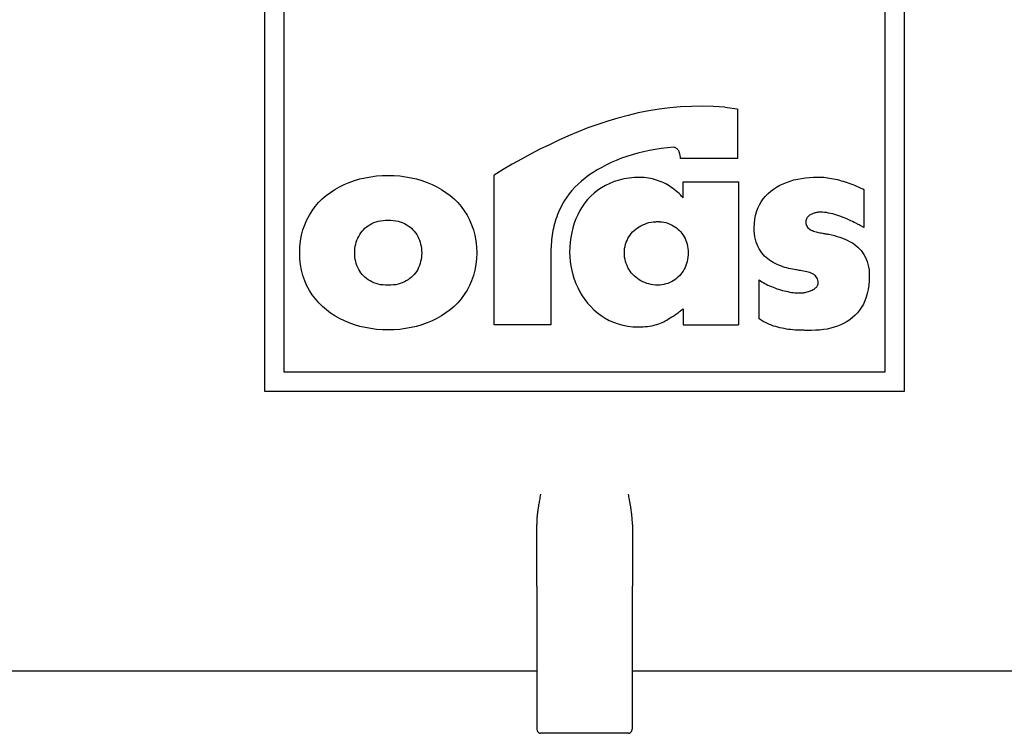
# Model space of a CAD drawing. Header units: millimetres. Extents: x 8 to 399, y 12 to 198.
# Tile 16 of 51: x 205.88 to 218.22, y 49.47 to 58.41. Entities that reach past the tile are written whole.
import ezdxf

# ---------------------------------------------------------------- set-up
doc = ezdxf.new("R2010")
doc.units = ezdxf.units.MM

msp = doc.modelspace()

# ---------------------------------------------------------------- linework, layer by layer
at = {"color": 7, "linetype": 'Continuous', "lineweight": 30}
for p, q in [((208.956, 53.749), (208.956, 61.762)), ((216.969, 61.762), (216.969, 53.749)), ((209.199, 53.992), (209.199, 61.519)), ((216.726, 61.519), (216.726, 53.992)), ((213.767, 57.266), (213.637, 57.24)), ((213.899, 57.287), (213.767, 57.266)), ((214.032, 57.304), (213.899, 57.287)), ((214.167, 57.316), (214.032, 57.304)), ((214.303, 57.323), (214.167, 57.316)), ((214.44, 57.324), (214.303, 57.323)), ((214.58, 57.32), (214.44, 57.324)), ((214.72, 57.311), (214.58, 57.32)), ((214.72, 57.311), (214.877, 57.294)), ((214.88, 57.292), (214.88, 56.669)), ((213.254, 57.139), (213.129, 57.097)), ((213.38, 57.176), (213.254, 57.139)), ((213.508, 57.21), (213.38, 57.176)), ((213.637, 57.24), (213.508, 57.21)), ((213.005, 57.052), (212.882, 57.004)), ((213.129, 57.097), (213.005, 57.052)), ((212.641, 56.9), (212.522, 56.843)), ((212.761, 56.953), (212.641, 56.9)), ((212.882, 57.004), (212.761, 56.953)), ((212.404, 56.785), (212.287, 56.724)), ((212.522, 56.843), (212.404, 56.785)), ((213.775, 56.771), (213.702, 56.755)), ((213.849, 56.784), (213.775, 56.771)), ((213.925, 56.796), (213.849, 56.784)), ((214.003, 56.805), (213.925, 56.796)), ((214.081, 56.811), (214.003, 56.805)), ((214.089, 56.809), (214.081, 56.811)), ((214.097, 56.807), (214.089, 56.809)), ((214.104, 56.804), (214.097, 56.807)), ((214.111, 56.8), (214.104, 56.804)), ((214.117, 56.796), (214.111, 56.8)), ((214.123, 56.792), (214.117, 56.796)), ((214.128, 56.787), (214.123, 56.792)), ((214.133, 56.782), (214.128, 56.787)), ((214.137, 56.776), (214.133, 56.782)), ((214.141, 56.77), (214.137, 56.776)), ((214.144, 56.764), (214.141, 56.77)), ((212.171, 56.661), (212.056, 56.597)), ((212.287, 56.724), (212.171, 56.661)), ((213.36, 56.646), (213.297, 56.619)), ((213.425, 56.672), (213.36, 56.646)), ((213.491, 56.695), (213.425, 56.672)), ((213.56, 56.717), (213.491, 56.695)), ((213.63, 56.737), (213.56, 56.717)), ((213.702, 56.755), (213.63, 56.737)), ((214.148, 56.757), (214.144, 56.764)), ((214.15, 56.75), (214.148, 56.757)), ((214.153, 56.743), (214.15, 56.75)), ((214.155, 56.736), (214.153, 56.743)), ((214.157, 56.728), (214.155, 56.736)), ((214.159, 56.721), (214.157, 56.728)), ((214.16, 56.713), (214.159, 56.721)), ((214.162, 56.706), (214.16, 56.713)), ((214.163, 56.698), (214.162, 56.706)), ((214.164, 56.691), (214.163, 56.698)), ((214.165, 56.683), (214.164, 56.691)), ((214.88, 56.669), (214.167, 56.669)), ((211.942, 56.531), (211.829, 56.463)), ((212.056, 56.597), (211.942, 56.531)), ((213.123, 56.527), (213.069, 56.494)), ((213.179, 56.559), (213.123, 56.527)), ((213.237, 56.59), (213.179, 56.559)), ((213.297, 56.619), (213.237, 56.59)), ((210.079, 56.394), (210.145, 56.413)), ((210.145, 56.413), (210.214, 56.429)), ((210.214, 56.429), (210.284, 56.442)), ((210.284, 56.442), (210.356, 56.451)), ((210.356, 56.451), (210.428, 56.456)), ((210.575, 56.456), (210.648, 56.451)), ((210.648, 56.451), (210.719, 56.442)), ((210.719, 56.442), (210.789, 56.429)), ((210.789, 56.429), (210.858, 56.413)), ((210.858, 56.413), (210.925, 56.394)), ((211.829, 54.584), (211.829, 56.463)), ((212.969, 56.424), (212.924, 56.387)), ((213.018, 56.459), (212.969, 56.424)), ((213.069, 56.494), (213.018, 56.459)), ((213.395, 56.398), (213.335, 56.38)), ((213.457, 56.413), (213.395, 56.398)), ((213.521, 56.423), (213.457, 56.413)), ((213.589, 56.43), (213.521, 56.423)), ((213.659, 56.432), (213.589, 56.43)), ((213.686, 56.431), (213.659, 56.432)), ((213.712, 56.43), (213.686, 56.431)), ((213.738, 56.427), (213.712, 56.43)), ((213.763, 56.424), (213.738, 56.427)), ((213.789, 56.419), (213.763, 56.424)), ((213.814, 56.414), (213.789, 56.419)), ((213.839, 56.408), (213.814, 56.414)), ((213.863, 56.4), (213.839, 56.408)), ((213.887, 56.392), (213.863, 56.4)), ((215.54, 56.387), (215.586, 56.401)), ((215.586, 56.401), (215.634, 56.412)), ((215.634, 56.412), (215.683, 56.421)), ((215.683, 56.421), (215.733, 56.428)), ((215.733, 56.428), (215.783, 56.433)), ((215.783, 56.433), (215.834, 56.436)), ((215.834, 56.436), (215.886, 56.437)), ((215.886, 56.437), (215.911, 56.437)), ((215.911, 56.437), (215.935, 56.436)), ((215.935, 56.436), (215.96, 56.434)), ((215.96, 56.434), (215.985, 56.432)), ((215.985, 56.432), (216.01, 56.429)), ((216.01, 56.429), (216.034, 56.425)), ((216.034, 56.425), (216.059, 56.421)), ((216.059, 56.421), (216.083, 56.416)), ((216.083, 56.416), (216.108, 56.411)), ((216.108, 56.411), (216.132, 56.405)), ((216.132, 56.405), (216.157, 56.399)), ((216.157, 56.399), (216.181, 56.392)), ((209.778, 56.245), (209.833, 56.281)), ((209.833, 56.281), (209.891, 56.315)), ((209.891, 56.315), (209.951, 56.344)), ((209.951, 56.344), (210.014, 56.371)), ((210.014, 56.371), (210.079, 56.394)), ((210.925, 56.394), (210.99, 56.371)), ((210.99, 56.371), (211.052, 56.344)), ((211.052, 56.344), (211.113, 56.315)), ((211.113, 56.315), (211.171, 56.281)), ((211.171, 56.281), (211.226, 56.245)), ((212.841, 56.309), (212.804, 56.269)), ((212.881, 56.348), (212.841, 56.309)), ((212.924, 56.387), (212.881, 56.348)), ((213.128, 56.271), (213.083, 56.236)), ((213.175, 56.304), (213.128, 56.271)), ((213.226, 56.332), (213.175, 56.304)), ((213.279, 56.358), (213.226, 56.332)), ((213.335, 56.38), (213.279, 56.358)), ((213.911, 56.383), (213.887, 56.392)), ((213.935, 56.373), (213.911, 56.383)), ((213.958, 56.363), (213.935, 56.373)), ((213.981, 56.351), (213.958, 56.363)), ((214.003, 56.339), (213.981, 56.351)), ((214.025, 56.326), (214.003, 56.339)), ((214.046, 56.312), (214.025, 56.326)), ((214.067, 56.297), (214.046, 56.312)), ((214.088, 56.282), (214.067, 56.297)), ((214.108, 56.266), (214.088, 56.282)), ((214.2, 56.175), (214.2, 56.379)), ((214.2, 56.379), (214.891, 56.379)), ((214.891, 56.379), (214.891, 54.586)), ((215.296, 56.26), (215.332, 56.287)), ((215.332, 56.287), (215.37, 56.311)), ((215.37, 56.311), (215.41, 56.334)), ((215.41, 56.334), (215.452, 56.354)), ((215.452, 56.354), (215.495, 56.371)), ((215.495, 56.371), (215.54, 56.387)), ((216.181, 56.392), (216.205, 56.385)), ((216.205, 56.385), (216.229, 56.377)), ((216.229, 56.377), (216.253, 56.369)), ((216.253, 56.369), (216.277, 56.361)), ((216.277, 56.361), (216.301, 56.352)), ((216.301, 56.352), (216.324, 56.343)), ((216.324, 56.343), (216.348, 56.334)), ((216.348, 56.334), (216.371, 56.324)), ((216.371, 56.324), (216.394, 56.315)), ((216.394, 56.315), (216.417, 56.304)), ((216.417, 56.304), (216.44, 56.294)), ((209.63, 56.117), (209.676, 56.163)), ((209.676, 56.163), (209.725, 56.205)), ((209.725, 56.205), (209.778, 56.245)), ((211.226, 56.245), (211.278, 56.205)), ((211.278, 56.205), (211.327, 56.163)), ((211.327, 56.163), (211.373, 56.117)), ((212.74, 56.187), (212.713, 56.145)), ((212.77, 56.228), (212.74, 56.187)), ((212.804, 56.269), (212.77, 56.228)), ((213.002, 56.157), (212.967, 56.113)), ((213.041, 56.198), (213.002, 56.157)), ((213.083, 56.236), (213.041, 56.198)), ((214.128, 56.249), (214.108, 56.266)), ((214.147, 56.231), (214.128, 56.249)), ((214.165, 56.213), (214.147, 56.231)), ((214.183, 56.194), (214.165, 56.213)), ((214.2, 56.175), (214.183, 56.194)), ((215.178, 56.128), (215.203, 56.164)), ((215.203, 56.164), (215.232, 56.199)), ((215.232, 56.199), (215.263, 56.23)), ((215.263, 56.23), (215.296, 56.26)), ((209.549, 56.015), (209.588, 56.067)), ((209.588, 56.067), (209.63, 56.117)), ((211.373, 56.117), (211.416, 56.067)), ((211.416, 56.067), (211.455, 56.015)), ((212.65, 56.026), (212.637, 55.997)), ((212.664, 56.055), (212.65, 56.026)), ((212.679, 56.085), (212.664, 56.055)), ((212.695, 56.115), (212.679, 56.085)), ((212.713, 56.145), (212.695, 56.115)), ((212.934, 56.066), (212.904, 56.017)), ((212.967, 56.113), (212.934, 56.066)), ((215.119, 56.003), (215.135, 56.047)), ((215.135, 56.047), (215.155, 56.089)), ((215.155, 56.089), (215.178, 56.128)), ((209.456, 55.84), (209.483, 55.901)), ((209.483, 55.901), (209.514, 55.96)), ((209.514, 55.96), (209.549, 56.015)), ((211.455, 56.015), (211.49, 55.96)), ((211.49, 55.96), (211.521, 55.901)), ((211.521, 55.901), (211.547, 55.84)), ((212.604, 55.909), (212.595, 55.881)), ((212.614, 55.938), (212.604, 55.909)), ((212.625, 55.967), (212.614, 55.938)), ((212.637, 55.997), (212.625, 55.967)), ((212.854, 55.913), (212.833, 55.858)), ((212.878, 55.966), (212.854, 55.913)), ((212.904, 56.017), (212.878, 55.966)), ((215.091, 55.856), (215.096, 55.908)), ((215.096, 55.908), (215.106, 55.957)), ((215.106, 55.957), (215.119, 56.003)), ((215.74, 55.903), (215.737, 55.892)), ((215.744, 55.912), (215.74, 55.903)), ((215.748, 55.921), (215.744, 55.912)), ((215.754, 55.929), (215.748, 55.921)), ((215.76, 55.937), (215.754, 55.929)), ((215.767, 55.944), (215.76, 55.937)), ((215.775, 55.951), (215.767, 55.944)), ((215.783, 55.958), (215.775, 55.951)), ((215.792, 55.963), (215.783, 55.958)), ((215.801, 55.969), (215.792, 55.963)), ((215.81, 55.973), (215.801, 55.969)), ((215.82, 55.978), (215.81, 55.973)), ((215.83, 55.982), (215.82, 55.978)), ((215.84, 55.985), (215.83, 55.982)), ((215.851, 55.988), (215.84, 55.985)), ((215.861, 55.991), (215.851, 55.988)), ((215.871, 55.993), (215.861, 55.991)), ((215.882, 55.995), (215.871, 55.993)), ((215.892, 55.996), (215.882, 55.995)), ((215.901, 55.997), (215.892, 55.996)), ((215.911, 55.997), (215.901, 55.997)), ((215.92, 55.998), (215.911, 55.997)), ((215.944, 55.997), (215.92, 55.998)), ((215.969, 55.995), (215.944, 55.997)), ((215.995, 55.992), (215.969, 55.995)), ((216.02, 55.987), (215.995, 55.992)), ((216.046, 55.982), (216.02, 55.987)), ((216.073, 55.975), (216.046, 55.982)), ((216.099, 55.968), (216.073, 55.975)), ((216.125, 55.96), (216.099, 55.968)), ((216.151, 55.951), (216.125, 55.96)), ((216.177, 55.942), (216.151, 55.951)), ((216.203, 55.932), (216.177, 55.942)), ((216.228, 55.922), (216.203, 55.932)), ((216.252, 55.912), (216.228, 55.922)), ((216.277, 55.901), (216.252, 55.912)), ((216.3, 55.89), (216.277, 55.901)), ((209.434, 55.775), (209.456, 55.84)), ((210.192, 55.777), (210.211, 55.795)), ((210.211, 55.795), (210.231, 55.812)), ((210.231, 55.812), (210.252, 55.828)), ((210.252, 55.828), (210.275, 55.842)), ((210.275, 55.842), (210.299, 55.855)), ((210.299, 55.855), (210.324, 55.866)), ((210.324, 55.866), (210.351, 55.876)), ((210.351, 55.876), (210.378, 55.884)), ((210.378, 55.884), (210.407, 55.89)), ((210.407, 55.89), (210.438, 55.895)), ((210.438, 55.895), (210.469, 55.898)), ((210.534, 55.898), (210.566, 55.895)), ((210.566, 55.895), (210.596, 55.89)), ((210.596, 55.89), (210.625, 55.884)), ((210.625, 55.884), (210.653, 55.876)), ((210.653, 55.876), (210.679, 55.866)), ((210.679, 55.866), (210.705, 55.855)), ((210.705, 55.855), (210.729, 55.842)), ((210.729, 55.842), (210.751, 55.828)), ((210.751, 55.828), (210.773, 55.812)), ((210.773, 55.812), (210.793, 55.795)), ((210.793, 55.795), (210.811, 55.777)), ((211.547, 55.84), (211.57, 55.775)), ((212.573, 55.794), (212.567, 55.766)), ((212.579, 55.823), (212.573, 55.794)), ((212.587, 55.852), (212.579, 55.823)), ((212.595, 55.881), (212.587, 55.852)), ((212.816, 55.801), (212.802, 55.742)), ((212.833, 55.858), (212.816, 55.801)), ((213.584, 55.767), (213.604, 55.784)), ((213.604, 55.784), (213.625, 55.8)), ((213.625, 55.8), (213.646, 55.814)), ((213.646, 55.814), (213.669, 55.827)), ((213.669, 55.827), (213.693, 55.839)), ((213.693, 55.839), (213.717, 55.849)), ((213.717, 55.849), (213.743, 55.858)), ((213.743, 55.858), (213.769, 55.866)), ((213.769, 55.866), (213.796, 55.871)), ((213.796, 55.871), (213.823, 55.876)), ((213.823, 55.876), (213.851, 55.878)), ((213.906, 55.878), (213.932, 55.876)), ((213.932, 55.876), (213.957, 55.871)), ((213.957, 55.871), (213.982, 55.866)), ((213.982, 55.866), (214.006, 55.858)), ((214.006, 55.858), (214.03, 55.849)), ((214.03, 55.849), (214.052, 55.839)), ((214.052, 55.839), (214.074, 55.827)), ((214.074, 55.827), (214.095, 55.814)), ((214.095, 55.814), (214.115, 55.8)), ((214.115, 55.8), (214.133, 55.784)), ((214.133, 55.784), (214.151, 55.767)), ((215.089, 55.802), (215.091, 55.856)), ((215.09, 55.762), (215.089, 55.802)), ((215.736, 55.882), (215.735, 55.871)), ((215.735, 55.871), (215.736, 55.856)), ((215.737, 55.892), (215.736, 55.882)), ((215.736, 55.856), (215.739, 55.842)), ((215.739, 55.842), (215.744, 55.829)), ((215.744, 55.829), (215.751, 55.818)), ((215.751, 55.818), (215.759, 55.807)), ((215.759, 55.807), (215.768, 55.797)), ((215.768, 55.797), (215.779, 55.789)), ((215.779, 55.789), (215.791, 55.781)), ((215.791, 55.781), (215.804, 55.773)), ((216.322, 55.88), (216.3, 55.89)), ((216.344, 55.869), (216.322, 55.88)), ((216.365, 55.859), (216.344, 55.869)), ((209.403, 55.638), (209.416, 55.708)), ((209.416, 55.708), (209.434, 55.775)), ((210.11, 55.647), (210.12, 55.671)), ((210.12, 55.671), (210.132, 55.694)), ((210.132, 55.694), (210.145, 55.716)), ((210.145, 55.716), (210.159, 55.738)), ((210.159, 55.738), (210.175, 55.758)), ((210.175, 55.758), (210.192, 55.777)), ((210.811, 55.777), (210.829, 55.758)), ((210.829, 55.758), (210.844, 55.738)), ((210.844, 55.738), (210.859, 55.716)), ((210.859, 55.716), (210.872, 55.694)), ((210.872, 55.694), (210.883, 55.671)), ((210.883, 55.671), (210.893, 55.647)), ((211.57, 55.775), (211.587, 55.708)), ((211.587, 55.708), (211.6, 55.638)), ((212.553, 55.679), (212.55, 55.65)), ((212.557, 55.708), (212.553, 55.679)), ((212.562, 55.737), (212.557, 55.708)), ((212.567, 55.766), (212.562, 55.737)), ((212.791, 55.682), (212.783, 55.62)), ((212.802, 55.742), (212.791, 55.682)), ((213.495, 55.644), (213.506, 55.667)), ((213.506, 55.667), (213.519, 55.689)), ((213.519, 55.689), (213.533, 55.71)), ((213.533, 55.71), (213.549, 55.73)), ((213.549, 55.73), (213.566, 55.749)), ((213.566, 55.749), (213.584, 55.767)), ((214.151, 55.767), (214.168, 55.749)), ((214.168, 55.749), (214.183, 55.73)), ((214.183, 55.73), (214.198, 55.71)), ((214.198, 55.71), (214.211, 55.689)), ((214.211, 55.689), (214.222, 55.667)), ((214.222, 55.667), (214.233, 55.644)), ((215.093, 55.724), (215.09, 55.762)), ((215.098, 55.689), (215.093, 55.724)), ((215.105, 55.655), (215.098, 55.689)), ((215.114, 55.623), (215.105, 55.655)), ((215.804, 55.773), (215.818, 55.767)), ((215.818, 55.767), (215.833, 55.761)), ((215.833, 55.761), (215.848, 55.756)), ((215.848, 55.756), (215.864, 55.751)), ((215.864, 55.751), (215.88, 55.747)), ((215.88, 55.747), (215.896, 55.743)), ((215.896, 55.743), (215.912, 55.74)), ((215.912, 55.74), (215.928, 55.737)), ((215.928, 55.737), (215.944, 55.734)), ((216.001, 55.725), (216.014, 55.723)), ((216.014, 55.723), (216.025, 55.72)), ((216.025, 55.72), (216.061, 55.713)), ((216.061, 55.713), (216.096, 55.704)), ((216.096, 55.704), (216.13, 55.694)), ((216.13, 55.694), (216.163, 55.684)), ((216.163, 55.684), (216.195, 55.673)), ((216.195, 55.673), (216.226, 55.66)), ((216.226, 55.66), (216.256, 55.647)), ((209.393, 55.488), (209.396, 55.564)), ((209.396, 55.564), (209.403, 55.638)), ((210.083, 55.516), (210.085, 55.543)), ((210.085, 55.543), (210.089, 55.57)), ((210.089, 55.57), (210.095, 55.596)), ((210.095, 55.596), (210.102, 55.622)), ((210.102, 55.622), (210.11, 55.647)), ((210.893, 55.647), (210.902, 55.622)), ((210.902, 55.622), (210.909, 55.596)), ((210.909, 55.596), (210.915, 55.57)), ((210.915, 55.57), (210.918, 55.543)), ((210.918, 55.543), (210.921, 55.516)), ((211.6, 55.638), (211.608, 55.564)), ((211.608, 55.564), (211.611, 55.488)), ((212.542, 55.533), (212.541, 55.503)), ((212.543, 55.562), (212.542, 55.533)), ((212.545, 55.592), (212.543, 55.562)), ((212.547, 55.621), (212.545, 55.592)), ((212.55, 55.65), (212.547, 55.621)), ((212.778, 55.557), (212.776, 55.492)), ((212.783, 55.62), (212.778, 55.557)), ((213.463, 55.516), (213.465, 55.543)), ((213.465, 55.543), (213.47, 55.569)), ((213.47, 55.569), (213.477, 55.595)), ((213.477, 55.595), (213.485, 55.62)), ((213.485, 55.62), (213.495, 55.644)), ((214.233, 55.644), (214.241, 55.62)), ((214.241, 55.62), (214.249, 55.595)), ((214.249, 55.595), (214.255, 55.569)), ((214.255, 55.569), (214.259, 55.543)), ((214.259, 55.543), (214.261, 55.516)), ((215.125, 55.593), (215.114, 55.623)), ((215.137, 55.565), (215.125, 55.593)), ((215.151, 55.539), (215.137, 55.565)), ((215.167, 55.514), (215.151, 55.539)), ((216.256, 55.647), (216.285, 55.632)), ((216.285, 55.632), (216.313, 55.616)), ((216.313, 55.616), (216.339, 55.599)), ((216.339, 55.599), (216.364, 55.581)), ((216.364, 55.581), (216.387, 55.561)), ((216.387, 55.561), (216.409, 55.54)), ((216.409, 55.54), (216.429, 55.517)), ((209.396, 55.412), (209.393, 55.488)), ((209.403, 55.339), (209.396, 55.412)), ((210.082, 55.488), (210.083, 55.516)), ((210.083, 55.46), (210.082, 55.488)), ((210.085, 55.432), (210.083, 55.46)), ((210.089, 55.405), (210.085, 55.432)), ((210.918, 55.432), (210.915, 55.405)), ((210.921, 55.46), (210.918, 55.432)), ((210.921, 55.516), (210.922, 55.488)), ((210.922, 55.488), (210.921, 55.46)), ((211.608, 55.413), (211.6, 55.34)), ((211.611, 55.488), (211.608, 55.413)), ((212.541, 55.503), (212.541, 55.473)), ((212.776, 55.492), (212.778, 55.436)), ((212.778, 55.436), (212.783, 55.38)), ((213.462, 55.489), (213.463, 55.516)), ((213.463, 55.461), (213.462, 55.489)), ((213.465, 55.433), (213.463, 55.461)), ((213.47, 55.406), (213.465, 55.433)), ((214.259, 55.433), (214.255, 55.406)), ((214.261, 55.461), (214.259, 55.433)), ((214.261, 55.516), (214.262, 55.489)), ((214.262, 55.489), (214.261, 55.461)), ((215.183, 55.49), (215.167, 55.514)), ((215.201, 55.469), (215.183, 55.49)), ((215.22, 55.448), (215.201, 55.469)), ((215.24, 55.429), (215.22, 55.448)), ((215.261, 55.412), (215.24, 55.429)), ((215.282, 55.396), (215.261, 55.412)), ((216.429, 55.517), (216.448, 55.493)), ((216.448, 55.493), (216.465, 55.467)), ((216.465, 55.467), (216.48, 55.439)), ((216.48, 55.439), (216.494, 55.41)), ((216.494, 55.41), (216.505, 55.379)), ((209.416, 55.269), (209.403, 55.339)), ((210.095, 55.378), (210.089, 55.405)), ((210.102, 55.353), (210.095, 55.378)), ((210.11, 55.328), (210.102, 55.353)), ((210.12, 55.304), (210.11, 55.328)), ((210.132, 55.281), (210.12, 55.304)), ((210.883, 55.304), (210.872, 55.281)), ((210.893, 55.328), (210.883, 55.304)), ((210.902, 55.353), (210.893, 55.328)), ((210.909, 55.378), (210.902, 55.353)), ((210.915, 55.405), (210.909, 55.378)), ((211.6, 55.34), (211.587, 55.27)), ((212.783, 55.38), (212.791, 55.324)), ((212.791, 55.324), (212.802, 55.268)), ((213.477, 55.379), (213.47, 55.406)), ((213.485, 55.354), (213.477, 55.379)), ((213.495, 55.329), (213.485, 55.354)), ((213.506, 55.305), (213.495, 55.329)), ((213.519, 55.282), (213.506, 55.305)), ((214.222, 55.305), (214.211, 55.282)), ((214.233, 55.329), (214.222, 55.305)), ((214.241, 55.354), (214.233, 55.329)), ((214.249, 55.379), (214.241, 55.354)), ((214.255, 55.406), (214.249, 55.379)), ((215.305, 55.381), (215.282, 55.396)), ((215.328, 55.367), (215.305, 55.381)), ((215.351, 55.354), (215.328, 55.367)), ((215.375, 55.343), (215.351, 55.354)), ((215.399, 55.332), (215.375, 55.343)), ((215.424, 55.323), (215.399, 55.332)), ((215.448, 55.314), (215.424, 55.323)), ((215.473, 55.306), (215.448, 55.314)), ((215.497, 55.299), (215.473, 55.306)), ((215.521, 55.293), (215.497, 55.299)), ((215.546, 55.287), (215.521, 55.293)), ((215.57, 55.282), (215.546, 55.287)), ((216.505, 55.379), (216.515, 55.346)), ((216.515, 55.346), (216.522, 55.311)), ((216.522, 55.311), (216.528, 55.275)), ((209.434, 55.202), (209.416, 55.269)), ((209.457, 55.137), (209.434, 55.202)), ((210.145, 55.258), (210.132, 55.281)), ((210.159, 55.237), (210.145, 55.258)), ((210.175, 55.217), (210.159, 55.237)), ((210.192, 55.199), (210.175, 55.217)), ((210.211, 55.181), (210.192, 55.199)), ((210.231, 55.165), (210.211, 55.181)), ((210.252, 55.149), (210.231, 55.165)), ((210.773, 55.165), (210.751, 55.149)), ((210.793, 55.181), (210.773, 55.165)), ((210.811, 55.199), (210.793, 55.181)), ((210.829, 55.217), (210.811, 55.199)), ((210.844, 55.237), (210.829, 55.217)), ((210.859, 55.258), (210.844, 55.237)), ((210.872, 55.281), (210.859, 55.258)), ((211.57, 55.203), (211.547, 55.139)), ((211.587, 55.27), (211.57, 55.203)), ((212.802, 55.268), (212.817, 55.213)), ((212.817, 55.213), (212.834, 55.158)), ((213.533, 55.26), (213.519, 55.282)), ((213.549, 55.239), (213.533, 55.26)), ((213.566, 55.219), (213.549, 55.239)), ((213.584, 55.2), (213.566, 55.219)), ((213.604, 55.183), (213.584, 55.2)), ((213.625, 55.166), (213.604, 55.183)), ((213.646, 55.151), (213.625, 55.166)), ((214.115, 55.166), (214.095, 55.151)), ((214.133, 55.183), (214.115, 55.166)), ((214.151, 55.2), (214.133, 55.183)), ((214.168, 55.219), (214.151, 55.2)), ((214.183, 55.239), (214.168, 55.219)), ((214.198, 55.26), (214.183, 55.239)), ((214.211, 55.282), (214.198, 55.26)), ((215.594, 55.278), (215.57, 55.282)), ((215.707, 55.258), (215.686, 55.262)), ((215.728, 55.254), (215.707, 55.258)), ((215.748, 55.25), (215.728, 55.254)), ((215.767, 55.245), (215.748, 55.25)), ((215.785, 55.24), (215.767, 55.245)), ((215.802, 55.233), (215.785, 55.24)), ((215.818, 55.226), (215.802, 55.233)), ((215.832, 55.219), (215.818, 55.226)), ((215.845, 55.21), (215.832, 55.219)), ((215.857, 55.2), (215.845, 55.21)), ((215.867, 55.188), (215.857, 55.2)), ((215.875, 55.176), (215.867, 55.188)), ((215.882, 55.161), (215.875, 55.176)), ((215.887, 55.146), (215.882, 55.161)), ((216.528, 55.275), (216.531, 55.236)), ((216.532, 55.195), (216.53, 55.137)), ((216.531, 55.236), (216.532, 55.195)), ((209.483, 55.076), (209.457, 55.137)), ((209.514, 55.018), (209.483, 55.076)), ((210.275, 55.136), (210.252, 55.149)), ((210.299, 55.123), (210.275, 55.136)), ((210.324, 55.113), (210.299, 55.123)), ((210.351, 55.103), (210.324, 55.113)), ((210.378, 55.096), (210.351, 55.103)), ((210.407, 55.089), (210.378, 55.096)), ((210.438, 55.085), (210.407, 55.089)), ((210.469, 55.082), (210.438, 55.085)), ((210.502, 55.081), (210.469, 55.082)), ((210.534, 55.082), (210.502, 55.081)), ((210.566, 55.085), (210.534, 55.082)), ((210.596, 55.089), (210.566, 55.085)), ((210.625, 55.096), (210.596, 55.089)), ((210.653, 55.103), (210.625, 55.096)), ((210.679, 55.113), (210.653, 55.103)), ((210.705, 55.123), (210.679, 55.113)), ((210.729, 55.136), (210.705, 55.123)), ((210.751, 55.149), (210.729, 55.136)), ((211.521, 55.078), (211.49, 55.019)), ((211.547, 55.139), (211.521, 55.078)), ((212.834, 55.158), (212.855, 55.104)), ((212.855, 55.104), (212.878, 55.052)), ((212.878, 55.052), (212.905, 55.001)), ((213.669, 55.138), (213.646, 55.151)), ((213.693, 55.125), (213.669, 55.138)), ((213.717, 55.115), (213.693, 55.125)), ((213.743, 55.105), (213.717, 55.115)), ((213.769, 55.098), (213.743, 55.105)), ((213.796, 55.091), (213.769, 55.098)), ((213.823, 55.087), (213.796, 55.091)), ((213.851, 55.084), (213.823, 55.087)), ((213.879, 55.083), (213.851, 55.084)), ((213.906, 55.084), (213.879, 55.083)), ((213.932, 55.087), (213.906, 55.084)), ((213.957, 55.091), (213.932, 55.087)), ((213.982, 55.098), (213.957, 55.091)), ((214.006, 55.105), (213.982, 55.098)), ((214.03, 55.115), (214.006, 55.105)), ((214.052, 55.125), (214.03, 55.115)), ((214.074, 55.138), (214.052, 55.125)), ((214.095, 55.151), (214.074, 55.138)), ((215.15, 54.66), (215.15, 55.148)), ((215.15, 55.148), (215.167, 55.137)), ((215.167, 55.137), (215.184, 55.126)), ((215.184, 55.126), (215.202, 55.115)), ((215.202, 55.115), (215.221, 55.104)), ((215.221, 55.104), (215.241, 55.094)), ((215.241, 55.094), (215.262, 55.084)), ((215.262, 55.084), (215.283, 55.074)), ((215.283, 55.074), (215.305, 55.065)), ((215.305, 55.065), (215.327, 55.056)), ((215.327, 55.056), (215.349, 55.048)), ((215.349, 55.048), (215.372, 55.039)), ((215.372, 55.039), (215.395, 55.032)), ((215.839, 55.034), (215.849, 55.041)), ((215.849, 55.041), (215.858, 55.048)), ((215.858, 55.048), (215.866, 55.055)), ((215.866, 55.055), (215.873, 55.063)), ((215.873, 55.063), (215.879, 55.071)), ((215.879, 55.071), (215.884, 55.08)), ((215.884, 55.08), (215.888, 55.089)), ((215.89, 55.128), (215.887, 55.146)), ((215.888, 55.089), (215.89, 55.099)), ((215.891, 55.109), (215.89, 55.128)), ((215.89, 55.099), (215.891, 55.109)), ((216.526, 55.081), (216.518, 55.029)), ((216.53, 55.137), (216.526, 55.081)), ((209.55, 54.963), (209.514, 55.018)), ((209.589, 54.91), (209.55, 54.963)), ((211.455, 54.964), (211.416, 54.912)), ((211.49, 55.019), (211.455, 54.964)), ((212.905, 55.001), (212.934, 54.951)), ((212.934, 54.951), (212.967, 54.904)), ((215.395, 55.032), (215.418, 55.025)), ((215.418, 55.025), (215.442, 55.018)), ((215.442, 55.018), (215.465, 55.012)), ((215.465, 55.012), (215.488, 55.007)), ((215.488, 55.007), (215.511, 55.002)), ((215.511, 55.002), (215.534, 54.997)), ((215.534, 54.997), (215.556, 54.993)), ((215.556, 54.993), (215.578, 54.99)), ((215.578, 54.99), (215.6, 54.988)), ((215.6, 54.988), (215.621, 54.986)), ((215.621, 54.986), (215.641, 54.985)), ((215.641, 54.985), (215.661, 54.985)), ((215.661, 54.985), (215.671, 54.985)), ((215.671, 54.985), (215.682, 54.985)), ((215.682, 54.985), (215.693, 54.987)), ((215.693, 54.987), (215.705, 54.988)), ((215.705, 54.988), (215.717, 54.99)), ((215.717, 54.99), (215.73, 54.993)), ((215.73, 54.993), (215.742, 54.995)), ((215.742, 54.995), (215.755, 54.999)), ((215.755, 54.999), (215.768, 55.002)), ((215.768, 55.002), (215.781, 55.007)), ((215.781, 55.007), (215.793, 55.011)), ((215.793, 55.011), (215.805, 55.016)), ((215.805, 55.016), (215.817, 55.022)), ((215.817, 55.022), (215.828, 55.028)), ((215.828, 55.028), (215.839, 55.034)), ((216.493, 54.932), (216.476, 54.887)), ((216.507, 54.979), (216.493, 54.932)), ((216.518, 55.029), (216.507, 54.979)), ((209.631, 54.862), (209.589, 54.91)), ((209.677, 54.816), (209.631, 54.862)), ((209.727, 54.773), (209.677, 54.816)), ((211.327, 54.817), (211.278, 54.774)), ((211.373, 54.863), (211.327, 54.817)), ((211.416, 54.912), (211.373, 54.863)), ((212.967, 54.904), (213.002, 54.858)), ((213.002, 54.858), (213.04, 54.815)), ((213.04, 54.815), (213.081, 54.774)), ((216.435, 54.807), (216.41, 54.77)), ((216.457, 54.846), (216.435, 54.807)), ((216.476, 54.887), (216.457, 54.846)), ((209.779, 54.734), (209.727, 54.773)), ((209.834, 54.697), (209.779, 54.734)), ((209.892, 54.665), (209.834, 54.697)), ((211.171, 54.699), (211.113, 54.666)), ((211.226, 54.735), (211.171, 54.699)), ((211.278, 54.774), (211.226, 54.735)), ((213.081, 54.774), (213.125, 54.737)), ((213.125, 54.737), (213.171, 54.702)), ((213.171, 54.702), (213.22, 54.67)), ((213.22, 54.67), (213.272, 54.642)), ((214.016, 54.659), (214.037, 54.672)), ((214.037, 54.672), (214.058, 54.686)), ((214.058, 54.686), (214.08, 54.7)), ((214.08, 54.7), (214.102, 54.716)), ((214.2, 54.787), (214.2, 54.586)), ((216.322, 54.677), (216.289, 54.65)), ((216.354, 54.705), (216.322, 54.677)), ((216.383, 54.737), (216.354, 54.705)), ((216.41, 54.77), (216.383, 54.737)), ((209.953, 54.635), (209.892, 54.665)), ((210.015, 54.609), (209.953, 54.635)), ((210.08, 54.586), (210.015, 54.609)), ((210.147, 54.567), (210.08, 54.586)), ((210.215, 54.551), (210.147, 54.567)), ((210.285, 54.538), (210.215, 54.551)), ((210.789, 54.551), (210.719, 54.538)), ((210.858, 54.567), (210.789, 54.551)), ((210.925, 54.587), (210.858, 54.567)), ((210.99, 54.61), (210.925, 54.587)), ((211.052, 54.636), (210.99, 54.61)), ((211.113, 54.666), (211.052, 54.636)), ((212.54, 54.584), (211.829, 54.584)), ((213.272, 54.642), (213.326, 54.618)), ((213.326, 54.618), (213.383, 54.597)), ((213.383, 54.597), (213.443, 54.581)), ((213.443, 54.581), (213.504, 54.569)), ((213.504, 54.569), (213.569, 54.562)), ((213.569, 54.562), (213.635, 54.559)), ((213.635, 54.559), (213.667, 54.56)), ((213.667, 54.56), (213.696, 54.561)), ((213.696, 54.561), (213.724, 54.563)), ((213.724, 54.563), (213.751, 54.565)), ((213.751, 54.565), (213.777, 54.569)), ((213.777, 54.569), (213.802, 54.573)), ((213.802, 54.573), (213.825, 54.578)), ((213.825, 54.578), (213.848, 54.584)), ((213.848, 54.584), (213.87, 54.59)), ((213.87, 54.59), (213.892, 54.597)), ((213.892, 54.597), (213.913, 54.606)), ((213.913, 54.606), (213.934, 54.614)), ((213.934, 54.614), (213.955, 54.624)), ((213.955, 54.624), (213.975, 54.635)), ((213.975, 54.635), (213.996, 54.646)), ((213.996, 54.646), (214.016, 54.659)), ((214.2, 54.586), (214.891, 54.586)), ((215.177, 54.644), (215.15, 54.66)), ((215.203, 54.629), (215.177, 54.644)), ((215.229, 54.615), (215.203, 54.629)), ((215.255, 54.602), (215.229, 54.615)), ((215.281, 54.591), (215.255, 54.602)), ((215.307, 54.581), (215.281, 54.591)), ((215.333, 54.571), (215.307, 54.581)), ((215.359, 54.563), (215.333, 54.571)), ((215.386, 54.555), (215.359, 54.563)), ((215.412, 54.549), (215.386, 54.555)), ((215.438, 54.543), (215.412, 54.549)), ((216.093, 54.555), (216.048, 54.543)), ((216.135, 54.569), (216.093, 54.555)), ((216.176, 54.586), (216.135, 54.569)), ((216.216, 54.605), (216.176, 54.586)), ((216.253, 54.626), (216.216, 54.605)), ((216.289, 54.65), (216.253, 54.626)), ((210.356, 54.529), (210.285, 54.538)), ((210.429, 54.524), (210.356, 54.529)), ((210.502, 54.522), (210.429, 54.524)), ((210.575, 54.524), (210.502, 54.522)), ((210.648, 54.529), (210.575, 54.524)), ((210.719, 54.538), (210.648, 54.529)), ((215.465, 54.538), (215.438, 54.543)), ((215.492, 54.533), (215.465, 54.538)), ((215.519, 54.529), (215.492, 54.533)), ((215.546, 54.526), (215.519, 54.529)), ((215.574, 54.524), (215.546, 54.526)), ((215.602, 54.521), (215.574, 54.524)), ((215.63, 54.52), (215.602, 54.521)), ((215.659, 54.519), (215.63, 54.52)), ((215.688, 54.518), (215.659, 54.519)), ((215.858, 54.517), (215.808, 54.516)), ((215.908, 54.521), (215.858, 54.517)), ((215.956, 54.526), (215.908, 54.521)), ((216.003, 54.533), (215.956, 54.526)), ((216.048, 54.543), (216.003, 54.533)), ((216.726, 53.992), (209.199, 53.992)), ((216.969, 53.749), (208.956, 53.749)), ((212.363, 51.627), (212.363, 52.085)), ((213.563, 52.085), (213.563, 51.627)), ((212.363, 51.313), (212.363, 49.538)), ((213.563, 49.538), (213.563, 51.313)), ((193.763, 50.249), (212.363, 50.249)), ((213.563, 50.249), (232.163, 50.249)), ((213.514, 49.468), (212.411, 49.468))]:
    msp.add_line(p, q, dxfattribs=at)
for points, knots in [([(214.167, 56.669), (214.166, 56.671), (214.166, 56.675), (214.165, 56.68), (214.165, 56.682), (214.165, 56.683)], [0, 0, 0, 0, 0.499994, 0.749997, 1, 1, 1, 1]), ([(210.428, 56.456), (210.438, 56.456), (210.455, 56.457), (210.48, 56.457), (210.494, 56.457), (210.502, 56.457)], [0, 0, 0, 0, 0.404372, 0.702172, 1, 1, 1, 1]), ([(210.502, 56.457), (210.512, 56.457), (210.529, 56.457), (210.553, 56.457), (210.568, 56.456), (210.575, 56.456)], [0, 0, 0, 0, 0.4025039, 0.7012479, 1, 1, 1, 1]), ([(216.44, 56.294), (216.444, 56.292), (216.449, 56.29), (216.457, 56.286), (216.46, 56.284), (216.462, 56.283)], [0, 0, 0, 0, 0.499696, 0.749739, 1, 1, 1, 1]), ([(216.462, 56.283), (216.462, 56.283), (216.462, 56.283), (216.463, 56.282), (216.463, 56.281), (216.463, 56.276), (216.463, 56.257), (216.462, 56.178), (216.463, 56.024), (216.463, 55.885), (216.463, 55.806)], [0, 0, 0, 0, 0.000817, 0.001634, 0.002938, 0.008848, 0.032384, 0.126528, 0.503103, 1, 1, 1, 1]), ([(210.469, 55.898), (210.475, 55.898), (210.483, 55.898), (210.494, 55.899), (210.499, 55.899), (210.502, 55.899)], [0, 0, 0, 0, 0.49996, 0.749966, 1, 1, 1, 1]), ([(210.502, 55.899), (210.507, 55.899), (210.515, 55.898), (210.526, 55.898), (210.532, 55.898), (210.534, 55.898)], [0, 0, 0, 0, 0.499927, 0.749961, 1, 1, 1, 1]), ([(213.851, 55.878), (213.856, 55.878), (213.863, 55.879), (213.872, 55.879), (213.877, 55.879), (213.879, 55.879)], [0, 0, 0, 0, 0.499957, 0.749964, 1, 1, 1, 1]), ([(213.879, 55.879), (213.882, 55.879), (213.887, 55.879), (213.896, 55.879), (213.903, 55.878), (213.906, 55.878)], [0, 0, 0, 0, 0.2499373, 0.6249476, 1, 1, 1, 1]), ([(216.463, 55.806), (216.453, 55.812), (216.433, 55.823), (216.401, 55.84), (216.378, 55.852), (216.365, 55.859)], [0, 0, 0, 0, 0.30437, 0.608743, 1, 1, 1, 1]), ([(215.944, 55.734), (215.948, 55.733), (215.96, 55.731), (215.98, 55.728), (215.994, 55.726), (216.001, 55.725)], [0, 0, 0, 0, 0.249997, 0.624999, 1, 1, 1, 1]), ([(212.541, 55.473), (212.541, 55.434), (212.54, 55.317), (212.54, 55.122), (212.54, 54.865), (212.54, 54.686), (212.54, 54.584)], [0, 0, 0, 0, 0.131599, 0.394797, 0.657994, 1, 1, 1, 1]), ([(215.686, 55.262), (215.675, 55.264), (215.655, 55.268), (215.624, 55.273), (215.604, 55.276), (215.594, 55.278)], [0, 0, 0, 0, 0.336256, 0.668121, 1, 1, 1, 1]), ([(214.102, 54.716), (214.119, 54.728), (214.143, 54.745), (214.176, 54.769), (214.192, 54.781), (214.2, 54.787)], [0, 0, 0, 0, 0.49998, 0.749989, 1, 1, 1, 1]), ([(215.808, 54.516), (215.797, 54.516), (215.775, 54.516), (215.734, 54.517), (215.705, 54.517), (215.688, 54.518)], [0, 0, 0, 0, 0.277504, 0.555009, 1, 1, 1, 1]), ([(212.411, 52.464), (212.409, 52.451), (212.404, 52.426), (212.398, 52.391), (212.393, 52.36), (212.388, 52.333), (212.384, 52.31), (212.381, 52.291), (212.379, 52.276), (212.377, 52.265), (212.376, 52.256), (212.375, 52.248), (212.374, 52.24), (212.373, 52.231), (212.372, 52.223), (212.371, 52.215), (212.369, 52.194), (212.366, 52.162), (212.363, 52.122), (212.363, 52.097), (212.363, 52.085)], [0, 0, 0, 0, 0.101968, 0.193774, 0.27542, 0.346905, 0.40823, 0.459398, 0.500411, 0.523434, 0.546173, 0.568628, 0.5908, 0.61269, 0.634296, 0.655621, 0.676664, 0.802503, 0.905573, 1, 1, 1, 1]), ([(213.563, 52.085), (213.562, 52.091), (213.562, 52.103), (213.562, 52.121), (213.561, 52.141), (213.559, 52.163), (213.557, 52.187), (213.554, 52.214), (213.551, 52.243), (213.548, 52.264), (213.546, 52.276), (213.546, 52.278), (213.546, 52.281), (213.545, 52.283), (213.545, 52.286), (213.544, 52.288), (213.543, 52.296), (213.541, 52.308), (213.538, 52.326), (213.535, 52.347), (213.53, 52.371), (213.525, 52.399), (213.52, 52.431), (213.516, 52.452), (213.514, 52.464)], [0, 0, 0, 0, 0.046382, 0.0947217, 0.1450356, 0.2035883, 0.2693582, 0.3389691, 0.4164259, 0.5001361, 0.5058526, 0.5118201, 0.5180386, 0.5245081, 0.5312286, 0.5382003, 0.545423, 0.5896364, 0.6355329, 0.6874871, 0.7538795, 0.8280955, 0.9101356, 1, 1, 1, 1]), ([(212.363, 51.313), (212.363, 51.321), (212.363, 51.338), (212.363, 51.365), (212.363, 51.394), (212.363, 51.425), (212.363, 51.456), (212.363, 51.489), (212.363, 51.523), (212.363, 51.557), (212.363, 51.592), (212.363, 51.615), (212.363, 51.627)], [0, 0, 0, 0, 0.099517, 0.198536, 0.29766, 0.397491, 0.498618, 0.599391, 0.699293, 0.798945, 0.898974, 1, 1, 1, 1]), ([(213.563, 51.627), (213.563, 51.616), (213.563, 51.592), (213.563, 51.558), (213.563, 51.524), (213.563, 51.49), (213.563, 51.457), (213.563, 51.425), (213.563, 51.395), (213.563, 51.366), (213.563, 51.338), (213.563, 51.321), (213.563, 51.313)], [0, 0, 0, 0, 0.099506, 0.198516, 0.297635, 0.397464, 0.498593, 0.599365, 0.699268, 0.798925, 0.898963, 1, 1, 1, 1]), ([(212.363, 49.538), (212.363, 49.533), (212.363, 49.522), (212.367, 49.508), (212.372, 49.496), (212.378, 49.487), (212.384, 49.48), (212.391, 49.475), (212.397, 49.471), (212.403, 49.469), (212.408, 49.468), (212.411, 49.468), (212.411, 49.468)], [0, 0, 0, 0, 0.1718086, 0.3486635, 0.4645505, 0.5805352, 0.6776137, 0.7777741, 0.8451436, 0.911304, 0.9794615, 1, 1, 1, 1]), ([(213.514, 49.468), (213.516, 49.468), (213.52, 49.469), (213.526, 49.471), (213.532, 49.473), (213.538, 49.478), (213.544, 49.483), (213.55, 49.491), (213.555, 49.499), (213.558, 49.509), (213.562, 49.522), (213.562, 49.532), (213.563, 49.538)], [0, 0, 0, 0, 0.068806, 0.140007, 0.208754, 0.27924, 0.374981, 0.470612, 0.568188, 0.683929, 0.799614, 1, 1, 1, 1])]:
    msp.add_open_spline(points, degree=3, knots=knots, dxfattribs=at)

doc.saveas('drawing.dxf')
